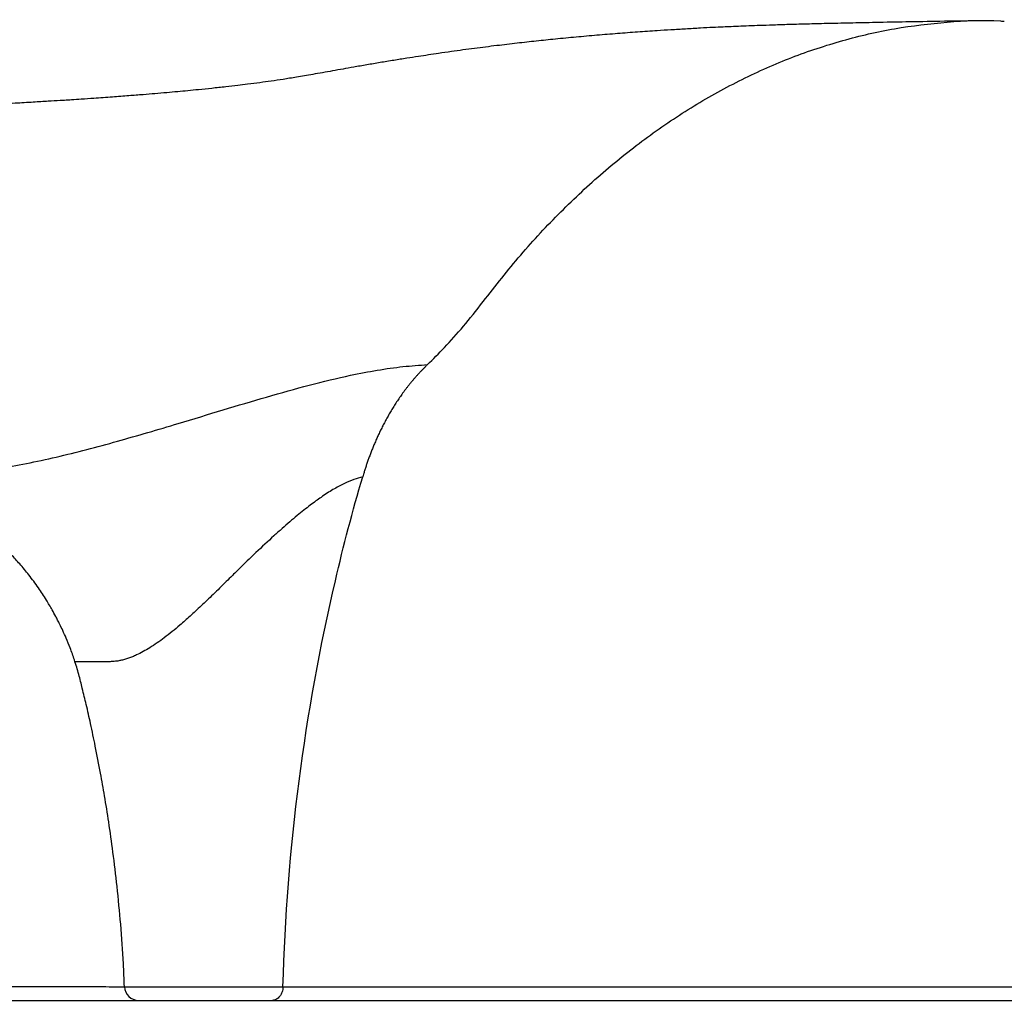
# Model space of a CAD drawing. Header units: millimetres. Extents: x 2817 to 14582, y 2229 to 15574.
# Tile 11 of 23: x 7358 to 8399, y 4029 to 5065. Entities that reach past the tile are written whole.
import ezdxf

# ---------------------------------------------------------------- set-up
doc = ezdxf.new("R2010")
doc.units = ezdxf.units.MM
doc.header["$LTSCALE"] = 5

msp = doc.modelspace()

# ---------------------------------------------------------------- linework, layer by layer
at = {"color": 8, "linetype": 'Continuous', "lineweight": 25}
msp.add_line((7469, 4042.9), (7636.4, 4042.9), dxfattribs=at)
at = {"color": 7, "linetype": 'Continuous', "lineweight": 25}
msp.add_line((7017.8, 4028.5), (9027.2, 4028.5), dxfattribs=at)
msp.add_arc((7484, 4043.5), 15, 182.1263, 269.9994, dxfattribs=at)
for points, knots in [([(8370.7, 5063.5), (8357.3, 5063.3), (8331.6, 5062.9), (8295.9, 5062.3), (8264, 5061.7), (8236.1, 5061.1), (8211.9, 5060.6), (8191.2, 5060.1), (8173.3, 5059.6), (8157.9, 5059.1), (8144.2, 5058.6), (8131.9, 5058.2), (8120.7, 5057.7), (8110.7, 5057.3), (8100.8, 5056.9), (8090, 5056.4), (8076.9, 5055.7), (8062, 5054.8), (8046.8, 5053.9), (8029.9, 5052.9), (8011.2, 5051.6), (7990, 5050), (7968.3, 5048.2), (7946.4, 5046.3), (7925, 5044.2), (7904.2, 5042.1), (7883.6, 5039.8), (7861.7, 5037.2), (7838.6, 5034.3), (7818.1, 5031.5), (7801.8, 5029.2), (7790.1, 5027.4), (7778.9, 5025.7), (7766.8, 5023.8), (7753.2, 5021.7), (7738.9, 5019.3), (7724.8, 5016.9), (7707.9, 5014), (7688.7, 5010.5), (7668.1, 5006.9), (7650.6, 5003.9), (7637.2, 5001.7), (7624.4, 4999.8), (7612.2, 4998.1), (7600.3, 4996.6), (7588.2, 4995.1), (7575.6, 4993.7), (7561.7, 4992.2), (7548.3, 4990.8), (7536.3, 4989.6), (7525, 4988.6), (7513.5, 4987.5), (7501.4, 4986.5), (7488, 4985.4), (7473, 4984.2), (7455.7, 4982.9), (7438.8, 4981.7), (7424.3, 4980.7), (7414, 4980), (7406.5, 4979.5), (7398.4, 4979), (7387.4, 4978.4), (7371.6, 4977.4), (7351.8, 4976.3), (7327.9, 4975), (7300.3, 4973.6), (7270, 4972.2), (7237.1, 4970.8), (7208.7, 4969.6), (7190.8, 4968.9), (7185, 4968.7)], [0, 0, 0, 0, 0.03049, 0.058445, 0.083763, 0.106401, 0.126365, 0.143696, 0.158457, 0.171814, 0.183165, 0.193614, 0.203187, 0.211913, 0.218926, 0.227923, 0.239186, 0.252515, 0.265696, 0.277847, 0.295309, 0.312928, 0.331046, 0.349178, 0.366981, 0.383249, 0.399495, 0.416685, 0.435543, 0.455006, 0.465869, 0.47446, 0.483277, 0.493686, 0.505563, 0.518399, 0.531562, 0.545037, 0.567999, 0.59102, 0.612585, 0.632938, 0.65079, 0.666581, 0.682621, 0.69436, 0.707794, 0.722812, 0.736259, 0.746933, 0.756385, 0.766347, 0.77709, 0.787414, 0.799509, 0.81339, 0.828608, 0.83871, 0.846503, 0.851974, 0.855445, 0.864433, 0.875629, 0.889048, 0.905913, 0.92478, 0.944913, 0.966321, 0.989014, 1, 1, 1, 1]), ([(7848, 4766.8), (7861.1, 4783.5), (7887.3, 4816.9), (7929.8, 4862.3), (7974.5, 4904), (8021.6, 4941.5), (8070.7, 4974.4), (8121.6, 5002.5), (8174.1, 5025.7), (8228, 5043.5), (8282.9, 5056.2), (8338.6, 5062.6), (8377.4, 5064.8), (8397.4, 5063.1), (8398.8, 5063)], [0, 0, 0, 0, 0.087511, 0.175635, 0.264359, 0.353661, 0.443526, 0.533929, 0.624849, 0.716262, 0.808141, 0.900459, 0.993189, 1, 1, 1, 1]), ([(7789.1, 4700.2), (7795.1, 4705.9), (7807.6, 4718.5), (7827, 4740.1), (7840.8, 4757.3), (7848, 4766.8)], [0.29371852, 0.29371852, 0.29371852, 0.29371852, 0.29845941, 0.30353009, 0.30860077, 0.30860077, 0.30860077, 0.30860077]), ([(7788.3, 4699.4), (7787.6, 4698.7), (7786.2, 4697.3), (7784.2, 4695.2), (7782.1, 4693.1), (7780.1, 4691), (7778.2, 4688.8), (7776.3, 4686.7), (7774.4, 4684.5), (7772.5, 4682.3), (7770.7, 4680.1), (7768.9, 4677.8), (7767.1, 4675.6), (7765.4, 4673.3), (7763.7, 4671), (7762.1, 4668.8), (7760.5, 4666.5), (7758.9, 4664.2), (7757.4, 4661.9), (7755.8, 4659.6), (7754.4, 4657.3), (7752.9, 4655), (7751.5, 4652.7), (7750.1, 4650.4), (7748.8, 4648.1), (7747.5, 4645.8), (7746.2, 4643.5), (7744.9, 4641.2), (7743.7, 4638.9), (7742.5, 4636.6), (7741.4, 4634.4), (7740.2, 4632.1), (7739.1, 4629.8), (7738.1, 4627.6), (7737, 4625.4), (7736, 4623.2), (7735, 4621), (7734.1, 4618.8), (7733.1, 4616.6), (7732.2, 4614.5), (7731.4, 4612.3), (7730.5, 4610.2), (7729.7, 4608.1), (7728.9, 4606), (7728.1, 4603.9), (7727.3, 4601.9), (7726.6, 4599.8), (7725.9, 4597.8), (7725.2, 4595.8), (7724.5, 4593.9), (7723.9, 4591.9), (7723.3, 4590), (7722.7, 4588.1), (7722.1, 4586.2), (7721.7, 4585), (7721.5, 4584.4)], [0, 0, 0, 0, 0.023865, 0.047571, 0.071115, 0.094493, 0.117702, 0.140741, 0.163606, 0.186295, 0.208805, 0.231134, 0.25328, 0.27524, 0.297013, 0.318596, 0.339988, 0.361187, 0.382191, 0.402998, 0.423607, 0.444016, 0.464224, 0.484229, 0.504031, 0.523628, 0.54302, 0.562204, 0.58118, 0.599948, 0.618506, 0.636854, 0.654991, 0.672916, 0.690629, 0.70813, 0.725418, 0.742492, 0.759353, 0.775999, 0.792432, 0.80865, 0.824655, 0.840444, 0.856019, 0.87138, 0.886526, 0.901458, 0.916176, 0.93068, 0.944971, 0.959047, 0.972911, 0.986562, 1, 1, 1, 1]), ([(7468.9, 4042.9), (7468.6, 4051), (7467.7, 4073), (7465.1, 4108.3), (7461.4, 4147.7), (7457.1, 4183.7), (7452.6, 4215.6), (7448.1, 4243.4), (7443.4, 4270.1), (7438.5, 4295.6), (7433.4, 4319.7), (7428.8, 4340.1), (7424.6, 4357.4), (7420.7, 4373.2), (7416.4, 4387.4), (7411.9, 4400.2), (7407.7, 4410.5), (7404, 4418.8), (7400.9, 4425.2), (7398.4, 4430.2), (7395.8, 4435.2), (7391.9, 4442.3), (7385.9, 4452.5), (7377.8, 4464.8), (7368.6, 4477.3), (7358.8, 4489.2), (7349.4, 4499.3), (7341.6, 4506.9), (7335.4, 4512.4), (7330.7, 4516.3), (7326.8, 4519.3), (7322.5, 4522.7), (7318.5, 4525.6), (7314.5, 4528.7), (7310.4, 4531.6), (7305.6, 4535.1), (7300.2, 4538.9), (7293.4, 4543.5), (7286, 4548.3), (7278.1, 4553.1), (7269.8, 4557.6), (7264.4, 4560.1), (7261.6, 4561.4)], [0, 0, 0, 0, 0.035035, 0.095443, 0.153616, 0.206448, 0.252944, 0.293435, 0.328714, 0.370883, 0.406289, 0.43632, 0.462004, 0.48411, 0.507662, 0.527418, 0.543883, 0.55738, 0.568141, 0.576346, 0.583465, 0.596047, 0.614712, 0.639052, 0.665417, 0.687555, 0.706703, 0.72475, 0.737195, 0.750552, 0.763726, 0.772013, 0.779341, 0.786284, 0.793495, 0.801549, 0.816043, 0.834122, 0.864405, 0.902085, 0.947279, 1, 1, 1, 1]), ([(7636.4, 4042.9), (7638.5, 4115.8), (7644.2, 4188.4), (7662.8, 4331.8), (7675.5, 4402.6), (7691.8, 4471.9)], [0, 0, 0, 0, 0.5, 0.5, 1, 1, 1, 1]), ([(7636.4, 4042.9), (7636.4, 4042), (7636.3, 4041), (7636, 4039.2), (7635.7, 4038.2), (7635.2, 4036.5), (7634.8, 4035.7), (7634, 4034.1), (7633.5, 4033.4), (7632.5, 4032.1), (7631.9, 4031.5), (7630.8, 4030.4), (7630.1, 4030), (7628.8, 4029.3), (7628.1, 4029), (7626.7, 4028.6), (7626, 4028.5), (7625.3, 4028.5)], [0, 0, 0, 0, 0.125, 0.125, 0.25, 0.25, 0.375, 0.375, 0.5, 0.5, 0.625, 0.625, 0.75, 0.75, 0.875, 0.875, 1, 1, 1, 1]), ([(7636.4, 4042.9), (7649.7, 4042.9), (7663.2, 4042.9), (7683.8, 4042.9), (7690.7, 4042.9), (7704.6, 4042.9), (7711.6, 4042.9), (7746.9, 4042.8), (7775.8, 4042.8), (7864.5, 4042.8), (7926.4, 4042.7), (8055.6, 4042.7), (8122.8, 4042.7), (8210.3, 4042.7), (8228, 4042.6), (8263.7, 4042.6), (8281.7, 4042.6), (8317.9, 4042.6), (8336.1, 4042.6), (8372.9, 4042.6), (8391.4, 4042.6), (8447.1, 4042.6), (8484.6, 4042.6), (8541.4, 4042.6), (8560.4, 4042.6), (8598.6, 4042.6), (8617.8, 4042.6), (8714, 4042.6), (8791.9, 4042.6), (8949.5, 4042.6), (9029.1, 4042.6), (9190.1, 4042.6), (9271.4, 4042.6), (9353.7, 4042.6)], [0, 0, 0, 0, 0.03125, 0.03125, 0.046875, 0.046875, 0.0625, 0.0625, 0.125, 0.125, 0.25, 0.25, 0.375, 0.375, 0.40625, 0.40625, 0.4375, 0.4375, 0.46875, 0.46875, 0.5, 0.5, 0.5625, 0.5625, 0.59375, 0.59375, 0.625, 0.625, 0.75, 0.75, 0.875, 0.875, 1, 1, 1, 1])]:
    msp.add_open_spline(points, degree=3, knots=knots, dxfattribs=at)
at = {"color": 8, "linetype": 'Continuous', "lineweight": 25}
for points, knots in [([(7261.5, 4583.6), (7264.1, 4583.6), (7270.6, 4583.5), (7281, 4584), (7293.6, 4584.8), (7306.9, 4586.2), (7320.8, 4587.9), (7340, 4590.9), (7365.2, 4595.5), (7396.8, 4602.4), (7429, 4610.4), (7461.4, 4619.2), (7493.8, 4628.5), (7531.2, 4639.6), (7573.4, 4652.5), (7619.6, 4666.3), (7664.7, 4678.9), (7703.6, 4688.3), (7736.4, 4694.6), (7763.7, 4698.5), (7780.6, 4699.6), (7789.1, 4700.2)], [0, 0, 0, 0, 0.019706, 0.04829, 0.076607, 0.10467, 0.132495, 0.160152, 0.215188, 0.270156, 0.325118, 0.379777, 0.434449, 0.489462, 0.572015, 0.65482, 0.738927, 0.824255, 0.882051, 0.940816, 1, 1, 1, 1]), ([(7720.7, 4581.6), (7717.6, 4580.8), (7711.2, 4579.1), (7702.5, 4575.3), (7695.1, 4571.5), (7689.2, 4568.1), (7683, 4564.3), (7677, 4560.2), (7671, 4556), (7665, 4551.5), (7658.4, 4546.3), (7651.2, 4540.5), (7643.5, 4534), (7635.3, 4526.9), (7623.3, 4516.1), (7609.2, 4503), (7594.6, 4488.9), (7584.2, 4478.6), (7574, 4468.5), (7563, 4457.7), (7550.2, 4445.5), (7538.6, 4434.7), (7525.7, 4423.2), (7511.6, 4411.7), (7496.2, 4401.1), (7484.9, 4394.8), (7477.4, 4391.5), (7473.2, 4389.9), (7469, 4388.6), (7464.9, 4387.6), (7461.3, 4386.9), (7457.6, 4386.5), (7454.4, 4386.3), (7451.3, 4386.3), (7448.5, 4386.2), (7445.6, 4386.2), (7438.6, 4386.2), (7429, 4386.2), (7420.4, 4386.2), (7417.6, 4386.2), (7416.7, 4386.2)], [0, 0, 0, 0, 0.0278095, 0.0578361, 0.0738056, 0.0904545, 0.1078132, 0.1259077, 0.1415437, 0.1590252, 0.1783384, 0.1994649, 0.2223826, 0.2470668, 0.2734903, 0.3325212, 0.3785355, 0.4119926, 0.4332127, 0.4780316, 0.5192706, 0.5570562, 0.5915215, 0.64363, 0.6909702, 0.7342941, 0.7474561, 0.7604457, 0.7732989, 0.7860528, 0.7987455, 0.8079402, 0.8214348, 0.8297983, 0.8392402, 0.8497609, 0.8613611, 0.9164531, 0.971545, 1, 1, 1, 1]), ([(6309.9, 4042.9), (6323.9, 4042.9), (6365.9, 4042.9), (6434.3, 4042.9), (6514.6, 4042.9), (6592.9, 4042.9), (6669.6, 4042.9), (6744.5, 4042.9), (6817.4, 4042.9), (6887.8, 4042.9), (6954.6, 4042.9), (7017.7, 4042.9), (7077.4, 4042.9), (7133.9, 4042.9), (7187.1, 4043), (7236.5, 4043), (7282, 4043), (7322.9, 4043), (7360.1, 4043), (7392.7, 4043), (7420.2, 4043), (7441.8, 4043), (7457.2, 4042.9), (7466.2, 4042.9), (7469.5, 4042.9), (7468.9, 4042.9), (7468.8, 4042.9)], [0, 0, 0, 0, 0.021077, 0.062759, 0.104441, 0.146412, 0.188383, 0.2312595, 0.274136, 0.3173242, 0.3605124, 0.4023003, 0.4440882, 0.4862128, 0.5283349, 0.5717374, 0.61514, 0.6590474, 0.7029548, 0.7506556, 0.7983975, 0.8460983, 0.8952641, 0.9444728, 0.9936508, 1, 1, 1, 1])]:
    msp.add_open_spline(points, degree=3, knots=knots, dxfattribs=at)
at = {"color": 7, "linetype": 'Continuous', "lineweight": 25}
for points in [[(7789.1, 4700.2), (7788.9, 4700), (7788.7, 4699.8), (7788.5, 4699.6)], [(7691.8, 4471.9), (7700.4, 4509), (7710.1, 4545.6), (7720.7, 4581.6)], [(7721.5, 4584.4), (7721.2, 4583.5), (7721, 4582.5), (7720.7, 4581.6)]]:
    msp.add_open_spline(points, degree=3, dxfattribs=at)

doc.saveas('drawing.dxf')
